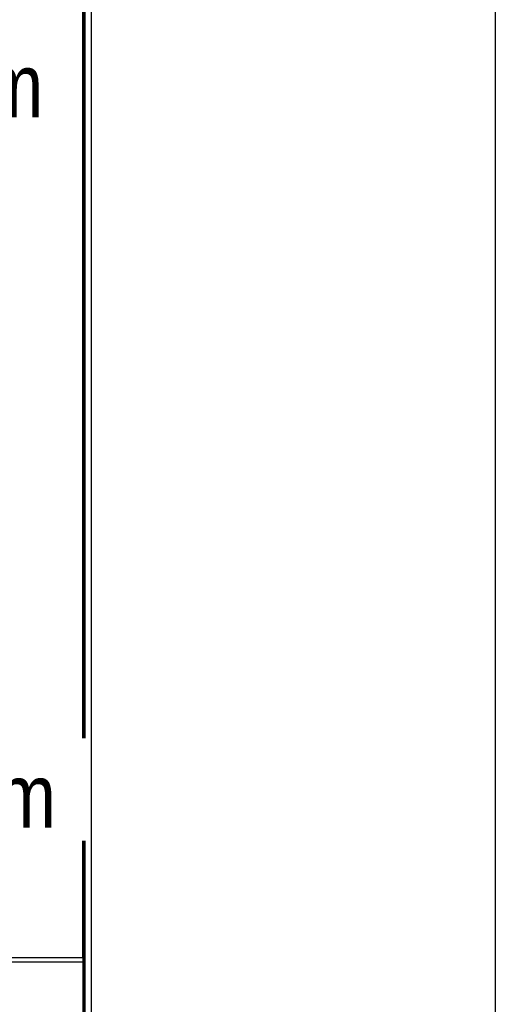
# Model space of a CAD drawing. Header units: millimetres. Extents: x 391350 to 515311, y -283575 to -199836.
# Tile 77 of 102: x 509716 to 515311, y -272000 to -260425. Entities that reach past the tile are written whole.
import ezdxf

# ---------------------------------------------------------------- set-up
doc = ezdxf.new("R2010")
doc.units = ezdxf.units.MM
doc.set_wipeout_variables(frame=1)
doc.layers.add('Evac_Path_Fail', color=1, linetype='Continuous')
doc.styles.get("Standard").update_dxf_attribs({"font": 'arial.ttf'})

msp = doc.modelspace()

# ---------------------------------------------------------------- linework, layer by layer
at = {"color": 0}
for p, q in [((510471, -250501), (510471, -280880)), ((510481, -250501), (510481, -280880)), ((510556, -250501), (510556, -280930)), ((510459, -260298), (510459, -280880)), ((497984, -271451), (510459, -271451)), ((497984, -271501), (510459, -271501))]:
    msp.add_line(p, q, dxfattribs=at)
msp.add_lwpolyline([(456689, -248700), (515311, -248700), (515311, -283575), (456689, -283575)], close=True, dxfattribs=at)
msp.add_lwpolyline([(510459, -271451), (510459, -260298)], dxfattribs=at)

# ---------------------------------------------------------------- next in the draw order: wipeouts: each hides what was drawn before it
for points in [[(507514, -261725), (510364, -261725), (510364, -260525), (507514, -260525)], [(507664, -270075), (510514, -270075), (510514, -268875), (507664, -268875)]]:
    msp.add_wipeout(points).dxf.layer = 'Evac_Path_Fail'

# ---------------------------------------------------------------- next in the draw order: texts
at = {"layer": 'Evac_Path_Fail', "width": 0.8}
for s, p in [('40.7m', (507664, -261575)), ('41.4m', (507814, -269925))]:
    msp.add_text(s, height=750, dxfattribs=at).set_placement(p)

doc.saveas('drawing.dxf')
